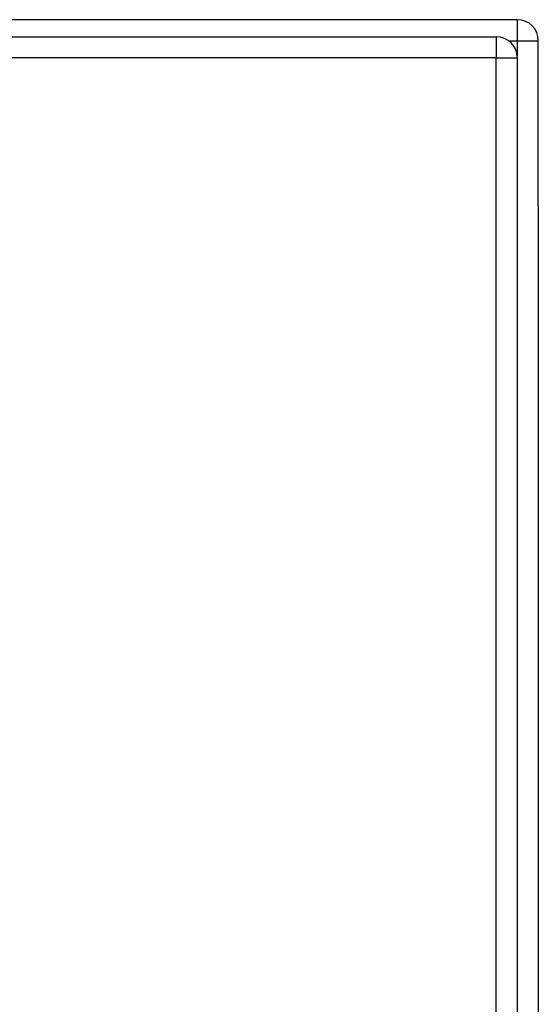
# Model space of a CAD drawing. Header units: inches. Extents: x 20 to 448, y 48 to 213.
# Tile 109 of 235: x 191.06 to 193.5, y 142.36 to 146.99. Entities that reach past the tile are written whole.
import ezdxf

# ---------------------------------------------------------------- set-up
doc = ezdxf.new("R2010")
doc.units = ezdxf.units.IN
doc.header["$MEASUREMENT"] = 0
doc.layers.add('Visible Edges(ANSI)', color=7, linetype='Continuous', lineweight=25)
doc.layers.add('Visible Tangent Edges(ANSI)', color=7, linetype='Continuous', lineweight=25)

msp = doc.modelspace()

# ---------------------------------------------------------------- linework, layer by layer
at = {"layer": 'Visible Edges(ANSI)'}
for p, q in [((193.3971, 146.9875), (151.5951, 146.9875)), ((151.6936, 146.9071), (193.2986, 146.9071)), ((193.4961, 146.1134), (193.4961, 146.8885)), ((193.3976, 110.0881), (193.3976, 146.8081)), ((193.4961, 146.1134), (193.4961, 110.8615))]:
    msp.add_line(p, q, dxfattribs=at)
for centre in [(193.3971, 146.8885), (193.2986, 146.8081)]:
    msp.add_arc(centre, 0.099, 0, 90, dxfattribs=at)
at = {"layer": 'Visible Tangent Edges(ANSI)'}
for p, q in [((193.3971, 146.9875), (193.3971, 146.8885)), ((193.2986, 146.9071), (193.2986, 146.8081)), ((193.3564, 146.8885), (193.3971, 146.8885)), ((193.3971, 146.8885), (193.4961, 146.8885)), ((193.3971, 146.8885), (193.3971, 146.818)), ((193.2986, 146.8081), (151.6936, 146.8081)), ((193.2986, 146.8081), (193.3976, 146.8081)), ((193.2986, 110.0881), (193.2986, 146.8081))]:
    msp.add_line(p, q, dxfattribs=at)

doc.saveas('drawing.dxf')
